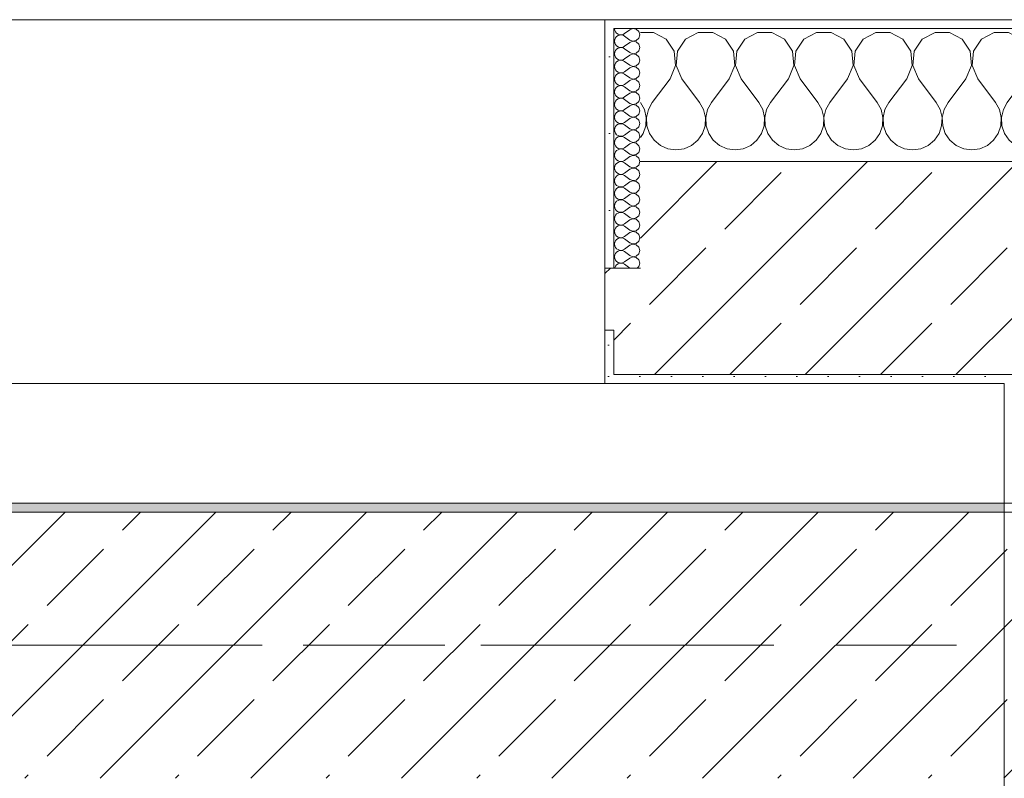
# Model space of a CAD drawing. Header units: metres. Extents: x -3.6 to 84.5, y -11 to 16.8.
# Tile 39 of 229: x 6.46 to 7.57, y 13 to 13.855. Entities that reach past the tile are written whole.
import ezdxf

# ---------------------------------------------------------------- set-up
doc = ezdxf.new("R2010")
doc.units = ezdxf.units.M
doc.header["$MEASUREMENT"] = 0
doc.linetypes.add('Achse', pattern=[0.2, 0.1, -0.05, 0, -0.05])
doc.linetypes.add('Strichlinie doppelt', pattern=[0.546806, 0.264583, -0.105833, 0.070556, -0.105833])
for name, color, linetype in [('451 - Universal.Achsen Raster', 7, 'Continuous'), ('604 - Struktur.Wand Aussen', 7, 'Continuous'), ('607 - Struktur.Stütze', 7, 'Continuous'), ('608 - Struktur.Träger', 7, 'Continuous')]:
    doc.layers.add(name, color=color, linetype=linetype)
pattern_1 = [(45, (0, 0), (-0.01767767, 0.01767767), [0, -0.025])]
pattern_2 = [(0, (0, 0), (0, 0.08660254), [0, -0.05]), (0, (0.025, 0.0433), (0, 0.08660254), [0, -0.05])]
pattern_3 = [(45, (0, 0), (-0.0848528, 0.0848528), []), (45, (-0.04243, 0.04243), (-0.0848528, 0.0848528), [0.09, -0.03])]

# ---------------------------------------------------------------- blocks, each defined once
blk = doc.blocks.new('*X9')
at = {"layer": '604 - Struktur.Wand Aussen', "color": 7, "linetype": 'Continuous', "lineweight": 5}
for p, q in [((7.1748, 13.8407), (7.16, 13.8407)), ((7.1891, 13.833), (7.1748, 13.8407)), ((7.2252, 13.8407), (7.2109, 13.833)), ((7.2415, 13.8407), (7.2252, 13.8407)), ((7.2558, 13.833), (7.2415, 13.8407)), ((7.2919, 13.8407), (7.2776, 13.833)), ((7.3081, 13.8407), (7.2919, 13.8407)), ((7.3224, 13.833), (7.3081, 13.8407)), ((7.3585, 13.8407), (7.3442, 13.833)), ((7.3748, 13.8407), (7.3585, 13.8407)), ((7.3891, 13.833), (7.3748, 13.8407)), ((7.4252, 13.8407), (7.4109, 13.833)), ((7.4415, 13.8407), (7.4252, 13.8407)), ((7.4558, 13.833), (7.4415, 13.8407)), ((7.4919, 13.8407), (7.4776, 13.833)), ((7.5081, 13.8407), (7.4919, 13.8407)), ((7.5224, 13.833), (7.5081, 13.8407)), ((7.5585, 13.8407), (7.5442, 13.833)), ((7.5748, 13.8407), (7.5585, 13.8407)), ((7.5891, 13.833), (7.5748, 13.8407)), ((7.6252, 13.8407), (7.6109, 13.833)), ((7.6415, 13.8407), (7.6252, 13.8407)), ((7.6558, 13.833), (7.6415, 13.8407)), ((7.6919, 13.8407), (7.6776, 13.833)), ((7.7081, 13.8407), (7.6919, 13.8407)), ((7.7224, 13.833), (7.7081, 13.8407)), ((7.7585, 13.8407), (7.7442, 13.833)), ((7.7748, 13.8407), (7.7585, 13.8407)), ((7.7891, 13.833), (7.7748, 13.8407)), ((7.8252, 13.8407), (7.8109, 13.833)), ((7.8415, 13.8407), (7.8252, 13.8407)), ((7.8558, 13.833), (7.8415, 13.8407)), ((7.8919, 13.8407), (7.8776, 13.833)), ((7.9081, 13.8407), (7.8919, 13.8407)), ((7.9224, 13.833), (7.9081, 13.8407)), ((7.9585, 13.8407), (7.9442, 13.833)), ((7.9748, 13.8407), (7.9585, 13.8407)), ((7.9891, 13.833), (7.9748, 13.8407)), ((8.0252, 13.8407), (8.0109, 13.833)), ((8.0415, 13.8407), (8.0252, 13.8407)), ((8.0558, 13.833), (8.0415, 13.8407)), ((8.0919, 13.8407), (8.0776, 13.833)), ((8.1081, 13.8407), (8.0919, 13.8407)), ((8.1224, 13.833), (8.1081, 13.8407)), ((8.1585, 13.8407), (8.1442, 13.833)), ((8.1748, 13.8407), (8.1585, 13.8407)), ((8.1891, 13.833), (8.1748, 13.8407)), ((8.2252, 13.8407), (8.2109, 13.833)), ((8.2415, 13.8407), (8.2252, 13.8407)), ((8.2558, 13.833), (8.2415, 13.8407)), ((7.1981, 13.8195), (7.1891, 13.833)), ((7.2109, 13.833), (7.2019, 13.8195)), ((7.2648, 13.8195), (7.2558, 13.833)), ((7.2776, 13.833), (7.2686, 13.8195)), ((7.3314, 13.8195), (7.3224, 13.833)), ((7.3442, 13.833), (7.3352, 13.8195)), ((7.3981, 13.8195), (7.3891, 13.833)), ((7.4109, 13.833), (7.4019, 13.8195)), ((7.4648, 13.8195), (7.4558, 13.833)), ((7.4776, 13.833), (7.4686, 13.8195)), ((7.5314, 13.8195), (7.5224, 13.833)), ((7.5442, 13.833), (7.5352, 13.8195)), ((7.5981, 13.8195), (7.5891, 13.833)), ((7.6109, 13.833), (7.6019, 13.8195)), ((7.6648, 13.8195), (7.6558, 13.833)), ((7.6776, 13.833), (7.6686, 13.8195)), ((7.7314, 13.8195), (7.7224, 13.833)), ((7.7442, 13.833), (7.7352, 13.8195)), ((7.7981, 13.8195), (7.7891, 13.833)), ((7.8109, 13.833), (7.8019, 13.8195)), ((7.8648, 13.8195), (7.8558, 13.833)), ((7.8776, 13.833), (7.8686, 13.8195)), ((7.9314, 13.8195), (7.9224, 13.833)), ((7.9442, 13.833), (7.9352, 13.8195)), ((7.9981, 13.8195), (7.9891, 13.833)), ((8.0109, 13.833), (8.0019, 13.8195)), ((8.0648, 13.8195), (8.0558, 13.833)), ((8.0776, 13.833), (8.0686, 13.8195)), ((8.1314, 13.8195), (8.1224, 13.833)), ((8.1442, 13.833), (8.1352, 13.8195)), ((8.1981, 13.8195), (8.1891, 13.833)), ((8.2109, 13.833), (8.2019, 13.8195)), ((8.2648, 13.8195), (8.2558, 13.833)), ((8.2776, 13.833), (8.2686, 13.8195)), ((8.28, 13.8343), (8.2776, 13.833)), ((7.1996, 13.8033), (7.1981, 13.8195)), ((7.2019, 13.8195), (7.2004, 13.8033)), ((7.2663, 13.8033), (7.2648, 13.8195)), ((7.2686, 13.8195), (7.267, 13.8033)), ((7.333, 13.8033), (7.3314, 13.8195)), ((7.3352, 13.8195), (7.3337, 13.8033)), ((7.3996, 13.8033), (7.3981, 13.8195)), ((7.4019, 13.8195), (7.4004, 13.8033)), ((7.4663, 13.8033), (7.4648, 13.8195)), ((7.4686, 13.8195), (7.467, 13.8033)), ((7.533, 13.8033), (7.5314, 13.8195)), ((7.5352, 13.8195), (7.5337, 13.8033)), ((7.5996, 13.8033), (7.5981, 13.8195)), ((7.6019, 13.8195), (7.6004, 13.8033)), ((7.6663, 13.8033), (7.6648, 13.8195)), ((7.6686, 13.8195), (7.667, 13.8033)), ((7.733, 13.8033), (7.7314, 13.8195)), ((7.7352, 13.8195), (7.7337, 13.8033)), ((7.7996, 13.8033), (7.7981, 13.8195)), ((7.8019, 13.8195), (7.8004, 13.8033)), ((7.8663, 13.8033), (7.8648, 13.8195)), ((7.8686, 13.8195), (7.867, 13.8033)), ((7.933, 13.8033), (7.9314, 13.8195)), ((7.9352, 13.8195), (7.9337, 13.8033)), ((7.9996, 13.8033), (7.9981, 13.8195)), ((8.0019, 13.8195), (8.0004, 13.8033)), ((8.0663, 13.8033), (8.0648, 13.8195)), ((8.0686, 13.8195), (8.067, 13.8033)), ((8.133, 13.8033), (8.1314, 13.8195)), ((8.1352, 13.8195), (8.1337, 13.8033)), ((8.1996, 13.8033), (8.1981, 13.8195)), ((8.2019, 13.8195), (8.2004, 13.8033)), ((8.2663, 13.8033), (8.2648, 13.8195)), ((8.2686, 13.8195), (8.267, 13.8033)), ((7.1933, 13.7883), (7.1996, 13.8033)), ((7.2004, 13.8033), (7.2067, 13.7883)), ((7.26, 13.7883), (7.2663, 13.8033)), ((7.267, 13.8033), (7.2733, 13.7883)), ((7.3267, 13.7883), (7.333, 13.8033)), ((7.3337, 13.8033), (7.34, 13.7883)), ((7.3933, 13.7883), (7.3996, 13.8033)), ((7.4004, 13.8033), (7.4067, 13.7883)), ((7.46, 13.7883), (7.4663, 13.8033)), ((7.467, 13.8033), (7.4733, 13.7883)), ((7.5267, 13.7883), (7.533, 13.8033)), ((7.5337, 13.8033), (7.54, 13.7883)), ((7.5933, 13.7883), (7.5996, 13.8033)), ((7.6004, 13.8033), (7.6067, 13.7883)), ((7.66, 13.7883), (7.6663, 13.8033)), ((7.667, 13.8033), (7.6733, 13.7883)), ((7.7267, 13.7883), (7.733, 13.8033)), ((7.7337, 13.8033), (7.74, 13.7883)), ((7.7933, 13.7883), (7.7996, 13.8033)), ((7.8004, 13.8033), (7.8067, 13.7883)), ((7.86, 13.7883), (7.8663, 13.8033)), ((7.867, 13.8033), (7.8733, 13.7883)), ((7.9267, 13.7883), (7.933, 13.8033)), ((7.9337, 13.8033), (7.94, 13.7883)), ((7.9933, 13.7883), (7.9996, 13.8033)), ((8.0004, 13.8033), (8.0067, 13.7883)), ((8.06, 13.7883), (8.0663, 13.8033)), ((8.067, 13.8033), (8.0733, 13.7883)), ((8.1267, 13.7883), (8.133, 13.8033)), ((8.1337, 13.8033), (8.14, 13.7883)), ((8.1933, 13.7883), (8.1996, 13.8033)), ((8.2004, 13.8033), (8.2067, 13.7883)), ((8.26, 13.7883), (8.2663, 13.8033)), ((8.267, 13.8033), (8.2733, 13.7883)), ((7.1933, 13.7883), (7.1733, 13.7617)), ((7.2067, 13.7883), (7.2267, 13.7617)), ((7.26, 13.7883), (7.24, 13.7617)), ((7.2733, 13.7883), (7.2933, 13.7617)), ((7.3267, 13.7883), (7.3067, 13.7617)), ((7.34, 13.7883), (7.36, 13.7617)), ((7.3933, 13.7883), (7.3733, 13.7617)), ((7.4067, 13.7883), (7.4267, 13.7617)), ((7.46, 13.7883), (7.44, 13.7617)), ((7.4733, 13.7883), (7.4933, 13.7617)), ((7.5267, 13.7883), (7.5067, 13.7617)), ((7.54, 13.7883), (7.56, 13.7617)), ((7.5933, 13.7883), (7.5733, 13.7617)), ((7.6067, 13.7883), (7.6267, 13.7617)), ((7.66, 13.7883), (7.64, 13.7617)), ((7.6733, 13.7883), (7.6933, 13.7617)), ((7.7267, 13.7883), (7.7067, 13.7617)), ((7.74, 13.7883), (7.76, 13.7617)), ((7.7933, 13.7883), (7.7733, 13.7617)), ((7.8067, 13.7883), (7.8267, 13.7617)), ((7.86, 13.7883), (7.84, 13.7617)), ((7.8733, 13.7883), (7.8933, 13.7617)), ((7.9267, 13.7883), (7.9067, 13.7617)), ((7.94, 13.7883), (7.96, 13.7617)), ((7.9933, 13.7883), (7.9733, 13.7617)), ((8.0067, 13.7883), (8.0267, 13.7617)), ((8.06, 13.7883), (8.04, 13.7617)), ((8.0733, 13.7883), (8.0933, 13.7617)), ((8.1267, 13.7883), (8.1067, 13.7617)), ((8.14, 13.7883), (8.16, 13.7617)), ((8.1933, 13.7883), (8.1733, 13.7617)), ((8.2067, 13.7883), (8.2267, 13.7617)), ((8.26, 13.7883), (8.24, 13.7617)), ((8.2733, 13.7883), (8.28, 13.7794)), ((7.1645, 13.7536), (7.16, 13.7617)), ((7.1733, 13.7617), (7.1689, 13.7536)), ((7.2311, 13.7536), (7.2267, 13.7617)), ((7.24, 13.7617), (7.2355, 13.7536)), ((7.2978, 13.7536), (7.2933, 13.7617)), ((7.3067, 13.7617), (7.3022, 13.7536)), ((7.3645, 13.7536), (7.36, 13.7617)), ((7.3733, 13.7617), (7.3689, 13.7536)), ((7.4311, 13.7536), (7.4267, 13.7617)), ((7.44, 13.7617), (7.4355, 13.7536)), ((7.4978, 13.7536), (7.4933, 13.7617)), ((7.5067, 13.7617), (7.5022, 13.7536)), ((7.5645, 13.7536), (7.56, 13.7617)), ((7.5733, 13.7617), (7.5689, 13.7536)), ((7.6311, 13.7536), (7.6267, 13.7617)), ((7.64, 13.7617), (7.6355, 13.7536)), ((7.6978, 13.7536), (7.6933, 13.7617)), ((7.7067, 13.7617), (7.7022, 13.7536)), ((7.7645, 13.7536), (7.76, 13.7617)), ((7.7733, 13.7617), (7.7689, 13.7536)), ((7.8311, 13.7536), (7.8267, 13.7617)), ((7.84, 13.7617), (7.8355, 13.7536)), ((7.8978, 13.7536), (7.8933, 13.7617)), ((7.9067, 13.7617), (7.9022, 13.7536)), ((7.9645, 13.7536), (7.96, 13.7617)), ((7.9733, 13.7617), (7.9689, 13.7536)), ((8.0311, 13.7536), (8.0267, 13.7617)), ((8.04, 13.7617), (8.0355, 13.7536)), ((8.0978, 13.7536), (8.0933, 13.7617)), ((8.1067, 13.7617), (8.1022, 13.7536)), ((8.1645, 13.7536), (8.16, 13.7617)), ((8.1733, 13.7617), (8.1689, 13.7536)), ((8.2311, 13.7536), (8.2267, 13.7617)), ((8.24, 13.7617), (8.2355, 13.7536)), ((7.1665, 13.7447), (7.1645, 13.7536)), ((7.1689, 13.7536), (7.1668, 13.7447)), ((7.2332, 13.7447), (7.2311, 13.7536)), ((7.2355, 13.7536), (7.2335, 13.7447)), ((7.2999, 13.7447), (7.2978, 13.7536)), ((7.3022, 13.7536), (7.3001, 13.7447)), ((7.3665, 13.7447), (7.3645, 13.7536)), ((7.3689, 13.7536), (7.3668, 13.7447)), ((7.4332, 13.7447), (7.4311, 13.7536)), ((7.4355, 13.7536), (7.4335, 13.7447)), ((7.4999, 13.7447), (7.4978, 13.7536)), ((7.5022, 13.7536), (7.5001, 13.7447)), ((7.5665, 13.7447), (7.5645, 13.7536)), ((7.5689, 13.7536), (7.5668, 13.7447)), ((7.6332, 13.7447), (7.6311, 13.7536)), ((7.6355, 13.7536), (7.6335, 13.7447)), ((7.6999, 13.7447), (7.6978, 13.7536)), ((7.7022, 13.7536), (7.7001, 13.7447)), ((7.7665, 13.7447), (7.7645, 13.7536)), ((7.7689, 13.7536), (7.7668, 13.7447)), ((7.8332, 13.7447), (7.8311, 13.7536)), ((7.8355, 13.7536), (7.8335, 13.7447)), ((7.8999, 13.7447), (7.8978, 13.7536)), ((7.9022, 13.7536), (7.9001, 13.7447)), ((7.9665, 13.7447), (7.9645, 13.7536)), ((7.9689, 13.7536), (7.9668, 13.7447)), ((8.0332, 13.7447), (8.0311, 13.7536)), ((8.0355, 13.7536), (8.0335, 13.7447)), ((8.0999, 13.7447), (8.0978, 13.7536)), ((8.1022, 13.7536), (8.1001, 13.7447)), ((8.1665, 13.7447), (8.1645, 13.7536)), ((8.1689, 13.7536), (8.1668, 13.7447)), ((8.2332, 13.7447), (8.2311, 13.7536)), ((8.2355, 13.7536), (8.2335, 13.7447)), ((7.1661, 13.7355), (7.1665, 13.7447)), ((7.1668, 13.7447), (7.1672, 13.7355)), ((7.2328, 13.7355), (7.2332, 13.7447)), ((7.2335, 13.7447), (7.2339, 13.7355)), ((7.2994, 13.7355), (7.2999, 13.7447)), ((7.3001, 13.7447), (7.3006, 13.7355)), ((7.3661, 13.7355), (7.3665, 13.7447)), ((7.3668, 13.7447), (7.3672, 13.7355)), ((7.4328, 13.7355), (7.4332, 13.7447)), ((7.4335, 13.7447), (7.4339, 13.7355)), ((7.4994, 13.7355), (7.4999, 13.7447)), ((7.5001, 13.7447), (7.5006, 13.7355)), ((7.5661, 13.7355), (7.5665, 13.7447)), ((7.5668, 13.7447), (7.5672, 13.7355)), ((7.6328, 13.7355), (7.6332, 13.7447)), ((7.6335, 13.7447), (7.6339, 13.7355)), ((7.6994, 13.7355), (7.6999, 13.7447)), ((7.7001, 13.7447), (7.7006, 13.7355)), ((7.7661, 13.7355), (7.7665, 13.7447)), ((7.7668, 13.7447), (7.7672, 13.7355)), ((7.8328, 13.7355), (7.8332, 13.7447)), ((7.8335, 13.7447), (7.8339, 13.7355)), ((7.8994, 13.7355), (7.8999, 13.7447)), ((7.9001, 13.7447), (7.9006, 13.7355)), ((7.9661, 13.7355), (7.9665, 13.7447)), ((7.9668, 13.7447), (7.9672, 13.7355)), ((8.0328, 13.7355), (8.0332, 13.7447)), ((8.0335, 13.7447), (8.0339, 13.7355)), ((8.0994, 13.7355), (8.0999, 13.7447)), ((8.1001, 13.7447), (8.1006, 13.7355)), ((8.1661, 13.7355), (8.1665, 13.7447)), ((8.1668, 13.7447), (8.1672, 13.7355)), ((8.2328, 13.7355), (8.2332, 13.7447)), ((8.2335, 13.7447), (8.2339, 13.7355)), ((7.16, 13.7222), (7.1631, 13.7268)), ((7.1631, 13.7268), (7.1661, 13.7355)), ((7.1672, 13.7355), (7.1702, 13.7268)), ((7.1702, 13.7268), (7.1754, 13.7192)), ((7.2246, 13.7192), (7.2298, 13.7268)), ((7.2298, 13.7268), (7.2328, 13.7355)), ((7.2339, 13.7355), (7.2369, 13.7268)), ((7.2369, 13.7268), (7.2421, 13.7192)), ((7.2913, 13.7192), (7.2965, 13.7268)), ((7.2965, 13.7268), (7.2994, 13.7355)), ((7.3006, 13.7355), (7.3035, 13.7268)), ((7.3035, 13.7268), (7.3087, 13.7192)), ((7.3579, 13.7192), (7.3631, 13.7268)), ((7.3631, 13.7268), (7.3661, 13.7355)), ((7.3672, 13.7355), (7.3702, 13.7268)), ((7.3702, 13.7268), (7.3754, 13.7192)), ((7.4246, 13.7192), (7.4298, 13.7268)), ((7.4298, 13.7268), (7.4328, 13.7355)), ((7.4339, 13.7355), (7.4369, 13.7268)), ((7.4369, 13.7268), (7.4421, 13.7192)), ((7.4913, 13.7192), (7.4965, 13.7268)), ((7.4965, 13.7268), (7.4994, 13.7355)), ((7.5006, 13.7355), (7.5035, 13.7268)), ((7.5035, 13.7268), (7.5087, 13.7192)), ((7.5579, 13.7192), (7.5631, 13.7268)), ((7.5631, 13.7268), (7.5661, 13.7355)), ((7.5672, 13.7355), (7.5702, 13.7268)), ((7.5702, 13.7268), (7.5754, 13.7192)), ((7.6246, 13.7192), (7.6298, 13.7268)), ((7.6298, 13.7268), (7.6328, 13.7355)), ((7.6339, 13.7355), (7.6369, 13.7268)), ((7.6369, 13.7268), (7.6421, 13.7192)), ((7.6913, 13.7192), (7.6965, 13.7268)), ((7.6965, 13.7268), (7.6994, 13.7355)), ((7.7006, 13.7355), (7.7035, 13.7268)), ((7.7035, 13.7268), (7.7087, 13.7192)), ((7.7579, 13.7192), (7.7631, 13.7268)), ((7.7631, 13.7268), (7.7661, 13.7355)), ((7.7672, 13.7355), (7.7702, 13.7268)), ((7.7702, 13.7268), (7.7754, 13.7192)), ((7.8246, 13.7192), (7.8298, 13.7268)), ((7.8298, 13.7268), (7.8328, 13.7355)), ((7.8339, 13.7355), (7.8369, 13.7268)), ((7.8369, 13.7268), (7.8421, 13.7192)), ((7.8913, 13.7192), (7.8965, 13.7268)), ((7.8965, 13.7268), (7.8994, 13.7355)), ((7.9006, 13.7355), (7.9035, 13.7268)), ((7.9035, 13.7268), (7.9087, 13.7192)), ((7.9579, 13.7192), (7.9631, 13.7268)), ((7.9631, 13.7268), (7.9661, 13.7355)), ((7.9672, 13.7355), (7.9702, 13.7268)), ((7.9702, 13.7268), (7.9754, 13.7192)), ((8.0246, 13.7192), (8.0298, 13.7268)), ((8.0298, 13.7268), (8.0328, 13.7355)), ((8.0339, 13.7355), (8.0369, 13.7268)), ((8.0369, 13.7268), (8.0421, 13.7192)), ((8.0913, 13.7192), (8.0965, 13.7268)), ((8.0965, 13.7268), (8.0994, 13.7355)), ((8.1006, 13.7355), (8.1035, 13.7268)), ((8.1035, 13.7268), (8.1087, 13.7192)), ((8.1579, 13.7192), (8.1631, 13.7268)), ((8.1631, 13.7268), (8.1661, 13.7355)), ((8.1672, 13.7355), (8.1702, 13.7268)), ((8.1702, 13.7268), (8.1754, 13.7192)), ((8.2246, 13.7192), (8.2298, 13.7268)), ((8.2298, 13.7268), (8.2328, 13.7355)), ((8.2339, 13.7355), (8.2369, 13.7268)), ((8.2369, 13.7268), (8.2421, 13.7192)), ((7.1754, 13.7192), (7.1825, 13.7133)), ((7.2175, 13.7133), (7.2246, 13.7192)), ((7.2421, 13.7192), (7.2491, 13.7133)), ((7.2842, 13.7133), (7.2913, 13.7192)), ((7.3087, 13.7192), (7.3158, 13.7133)), ((7.3509, 13.7133), (7.3579, 13.7192)), ((7.3754, 13.7192), (7.3825, 13.7133)), ((7.4175, 13.7133), (7.4246, 13.7192)), ((7.4421, 13.7192), (7.4491, 13.7133)), ((7.4842, 13.7133), (7.4913, 13.7192)), ((7.5087, 13.7192), (7.5158, 13.7133)), ((7.5509, 13.7133), (7.5579, 13.7192)), ((7.5754, 13.7192), (7.5825, 13.7133)), ((7.6175, 13.7133), (7.6246, 13.7192)), ((7.6421, 13.7192), (7.6491, 13.7133)), ((7.6842, 13.7133), (7.6913, 13.7192)), ((7.7087, 13.7192), (7.7158, 13.7133)), ((7.7509, 13.7133), (7.7579, 13.7192)), ((7.7754, 13.7192), (7.7825, 13.7133)), ((7.8175, 13.7133), (7.8246, 13.7192)), ((7.8421, 13.7192), (7.8491, 13.7133)), ((7.8842, 13.7133), (7.8913, 13.7192)), ((7.9087, 13.7192), (7.9158, 13.7133)), ((7.9509, 13.7133), (7.9579, 13.7192)), ((7.9754, 13.7192), (7.9825, 13.7133)), ((8.0175, 13.7133), (8.0246, 13.7192)), ((8.0421, 13.7192), (8.0491, 13.7133)), ((8.0842, 13.7133), (8.0913, 13.7192)), ((8.1087, 13.7192), (8.1158, 13.7133)), ((8.1509, 13.7133), (8.1579, 13.7192)), ((8.1754, 13.7192), (8.1825, 13.7133)), ((8.2175, 13.7133), (8.2246, 13.7192)), ((8.2421, 13.7192), (8.2491, 13.7133)), ((7.1825, 13.7133), (7.1909, 13.7096)), ((7.1909, 13.7096), (7.2, 13.7083)), ((7.2, 13.7083), (7.2091, 13.7096)), ((7.2091, 13.7096), (7.2175, 13.7133)), ((7.2491, 13.7133), (7.2576, 13.7096)), ((7.2576, 13.7096), (7.2667, 13.7083)), ((7.2667, 13.7083), (7.2758, 13.7096)), ((7.2758, 13.7096), (7.2842, 13.7133)), ((7.3158, 13.7133), (7.3242, 13.7096)), ((7.3242, 13.7096), (7.3333, 13.7083)), ((7.3333, 13.7083), (7.3424, 13.7096)), ((7.3424, 13.7096), (7.3509, 13.7133)), ((7.3825, 13.7133), (7.3909, 13.7096)), ((7.3909, 13.7096), (7.4, 13.7083)), ((7.4, 13.7083), (7.4091, 13.7096)), ((7.4091, 13.7096), (7.4175, 13.7133)), ((7.4491, 13.7133), (7.4576, 13.7096)), ((7.4576, 13.7096), (7.4667, 13.7083)), ((7.4667, 13.7083), (7.4758, 13.7096)), ((7.4758, 13.7096), (7.4842, 13.7133)), ((7.5158, 13.7133), (7.5242, 13.7096)), ((7.5242, 13.7096), (7.5333, 13.7083)), ((7.5333, 13.7083), (7.5424, 13.7096)), ((7.5424, 13.7096), (7.5509, 13.7133)), ((7.5825, 13.7133), (7.5909, 13.7096)), ((7.5909, 13.7096), (7.6, 13.7083)), ((7.6, 13.7083), (7.6091, 13.7096)), ((7.6091, 13.7096), (7.6175, 13.7133)), ((7.6491, 13.7133), (7.6576, 13.7096)), ((7.6576, 13.7096), (7.6667, 13.7083)), ((7.6667, 13.7083), (7.6758, 13.7096)), ((7.6758, 13.7096), (7.6842, 13.7133)), ((7.7158, 13.7133), (7.7242, 13.7096)), ((7.7242, 13.7096), (7.7333, 13.7083)), ((7.7333, 13.7083), (7.7424, 13.7096)), ((7.7424, 13.7096), (7.7509, 13.7133)), ((7.7825, 13.7133), (7.7909, 13.7096)), ((7.7909, 13.7096), (7.8, 13.7083)), ((7.8, 13.7083), (7.8091, 13.7096)), ((7.8091, 13.7096), (7.8175, 13.7133)), ((7.8491, 13.7133), (7.8576, 13.7096)), ((7.8576, 13.7096), (7.8667, 13.7083)), ((7.8667, 13.7083), (7.8758, 13.7096)), ((7.8758, 13.7096), (7.8842, 13.7133)), ((7.9158, 13.7133), (7.9242, 13.7096)), ((7.9242, 13.7096), (7.9333, 13.7083)), ((7.9333, 13.7083), (7.9424, 13.7096)), ((7.9424, 13.7096), (7.9509, 13.7133)), ((7.9825, 13.7133), (7.9909, 13.7096)), ((7.9909, 13.7096), (8, 13.7083)), ((8, 13.7083), (8.0091, 13.7096)), ((8.0091, 13.7096), (8.0175, 13.7133)), ((8.0491, 13.7133), (8.0576, 13.7096)), ((8.0576, 13.7096), (8.0667, 13.7083)), ((8.0667, 13.7083), (8.0758, 13.7096)), ((8.0758, 13.7096), (8.0842, 13.7133)), ((8.1158, 13.7133), (8.1242, 13.7096)), ((8.1242, 13.7096), (8.1333, 13.7083)), ((8.1333, 13.7083), (8.1424, 13.7096)), ((8.1424, 13.7096), (8.1509, 13.7133)), ((8.1825, 13.7133), (8.1909, 13.7096)), ((8.1909, 13.7096), (8.2, 13.7083)), ((8.2, 13.7083), (8.2091, 13.7096)), ((8.2091, 13.7096), (8.2175, 13.7133)), ((8.2491, 13.7133), (8.2576, 13.7096)), ((8.2576, 13.7096), (8.2667, 13.7083)), ((8.2667, 13.7083), (8.2758, 13.7096)), ((8.2758, 13.7096), (8.28, 13.7115))]:
    blk.add_line(p, q, dxfattribs=at)
blk = doc.blocks.new('*X28')
at = {"layer": '604 - Struktur.Wand Aussen', "color": 7, "linetype": 'Continuous', "lineweight": 5}
for p, q in [((7.1307, 13.845), (7.131, 13.843)), ((7.131, 13.843), (7.1318, 13.8412)), ((7.1318, 13.8412), (7.133, 13.8397)), ((7.133, 13.836), (7.1318, 13.8345)), ((7.133, 13.8397), (7.1347, 13.8386)), ((7.1347, 13.8371), (7.133, 13.836)), ((7.1347, 13.8386), (7.1365, 13.838)), ((7.1365, 13.8377), (7.1347, 13.8371)), ((7.1365, 13.838), (7.1385, 13.8379)), ((7.1385, 13.8378), (7.1365, 13.8377)), ((7.1385, 13.8379), (7.1404, 13.8383)), ((7.1404, 13.8374), (7.1385, 13.8378)), ((7.1404, 13.8383), (7.1421, 13.8393)), ((7.1421, 13.8364), (7.1404, 13.8374)), ((7.1479, 13.8436), (7.1421, 13.8393)), ((7.1479, 13.8321), (7.1421, 13.8364)), ((7.1515, 13.845), (7.1479, 13.8436)), ((7.1553, 13.8442), (7.1515, 13.845)), ((7.1582, 13.8416), (7.1553, 13.8442)), ((7.1593, 13.8379), (7.1582, 13.8416)), ((7.1582, 13.8341), (7.1593, 13.8379)), ((7.131, 13.8327), (7.1307, 13.8307)), ((7.1307, 13.8307), (7.131, 13.8288)), ((7.1318, 13.8345), (7.131, 13.8327)), ((7.131, 13.8288), (7.1318, 13.827)), ((7.1318, 13.827), (7.133, 13.8254)), ((7.133, 13.8254), (7.1347, 13.8243)), ((7.1404, 13.824), (7.1421, 13.825)), ((7.1479, 13.8293), (7.1421, 13.825)), ((7.1479, 13.8321), (7.1515, 13.8307)), ((7.1515, 13.8307), (7.1479, 13.8293)), ((7.1515, 13.8307), (7.1553, 13.8315)), ((7.1553, 13.83), (7.1515, 13.8307)), ((7.1553, 13.8315), (7.1582, 13.8341)), ((7.1582, 13.8273), (7.1553, 13.83)), ((7.1593, 13.8236), (7.1582, 13.8273)), ((7.131, 13.8184), (7.1307, 13.8164)), ((7.1307, 13.8164), (7.131, 13.8145)), ((7.1318, 13.8202), (7.131, 13.8184)), ((7.131, 13.8145), (7.1318, 13.8127)), ((7.133, 13.8217), (7.1318, 13.8202)), ((7.1347, 13.8228), (7.133, 13.8217)), ((7.1347, 13.8243), (7.1365, 13.8237)), ((7.1365, 13.8234), (7.1347, 13.8228)), ((7.1365, 13.8237), (7.1385, 13.8236)), ((7.1385, 13.8235), (7.1365, 13.8234)), ((7.1385, 13.8236), (7.1404, 13.824)), ((7.1404, 13.8231), (7.1385, 13.8235)), ((7.1421, 13.8221), (7.1404, 13.8231)), ((7.1479, 13.8179), (7.1421, 13.8221)), ((7.1479, 13.815), (7.1421, 13.8107)), ((7.1479, 13.8179), (7.1515, 13.8165)), ((7.1515, 13.8164), (7.1479, 13.815)), ((7.1515, 13.8165), (7.1553, 13.8172)), ((7.1553, 13.8157), (7.1515, 13.8164)), ((7.1553, 13.8172), (7.1582, 13.8198)), ((7.1582, 13.813), (7.1553, 13.8157)), ((7.1582, 13.8198), (7.1593, 13.8236)), ((7.131, 13.8041), (7.1307, 13.8021)), ((7.1318, 13.8059), (7.131, 13.8041)), ((7.1318, 13.8127), (7.133, 13.8112)), ((7.133, 13.8074), (7.1318, 13.8059)), ((7.133, 13.8112), (7.1347, 13.81)), ((7.1347, 13.8085), (7.133, 13.8074)), ((7.1347, 13.81), (7.1365, 13.8094)), ((7.1365, 13.8092), (7.1347, 13.8085)), ((7.1365, 13.8094), (7.1385, 13.8093)), ((7.1385, 13.8093), (7.1365, 13.8092)), ((7.1385, 13.8093), (7.1404, 13.8098)), ((7.1404, 13.8088), (7.1385, 13.8093)), ((7.1404, 13.8098), (7.1421, 13.8107)), ((7.1421, 13.8079), (7.1404, 13.8088)), ((7.1479, 13.8036), (7.1421, 13.8079)), ((7.1479, 13.8036), (7.1515, 13.8022)), ((7.1515, 13.8022), (7.1553, 13.8029)), ((7.1553, 13.8029), (7.1582, 13.8055)), ((7.1593, 13.8093), (7.1582, 13.813)), ((7.1582, 13.8055), (7.1593, 13.8093)), ((7.1307, 13.8021), (7.131, 13.8002)), ((7.131, 13.8002), (7.1318, 13.7984)), ((7.1318, 13.7916), (7.131, 13.7898)), ((7.1318, 13.7984), (7.133, 13.7969)), ((7.133, 13.7931), (7.1318, 13.7916)), ((7.133, 13.7969), (7.1347, 13.7958)), ((7.1347, 13.7942), (7.133, 13.7931)), ((7.1347, 13.7958), (7.1365, 13.7951)), ((7.1365, 13.7949), (7.1347, 13.7942)), ((7.1365, 13.7951), (7.1385, 13.795)), ((7.1385, 13.795), (7.1365, 13.7949)), ((7.1385, 13.795), (7.1404, 13.7955)), ((7.1404, 13.7945), (7.1385, 13.795)), ((7.1404, 13.7955), (7.1421, 13.7964)), ((7.1421, 13.7936), (7.1404, 13.7945)), ((7.1479, 13.8007), (7.1421, 13.7964)), ((7.1479, 13.7893), (7.1421, 13.7936)), ((7.1515, 13.8021), (7.1479, 13.8007)), ((7.1553, 13.8014), (7.1515, 13.8021)), ((7.1582, 13.7988), (7.1553, 13.8014)), ((7.1553, 13.7886), (7.1582, 13.7912)), ((7.1593, 13.795), (7.1582, 13.7988)), ((7.1582, 13.7912), (7.1593, 13.795)), ((7.131, 13.7898), (7.1307, 13.7879)), ((7.1307, 13.7879), (7.131, 13.7859)), ((7.131, 13.7859), (7.1318, 13.7841)), ((7.1318, 13.7841), (7.133, 13.7826)), ((7.133, 13.7826), (7.1347, 13.7815)), ((7.1347, 13.7815), (7.1365, 13.7808)), ((7.1365, 13.7806), (7.1347, 13.78)), ((7.1365, 13.7808), (7.1385, 13.7807)), ((7.1385, 13.7807), (7.1365, 13.7806)), ((7.1385, 13.7807), (7.1404, 13.7812)), ((7.1404, 13.7802), (7.1385, 13.7807)), ((7.1404, 13.7812), (7.1421, 13.7821)), ((7.1421, 13.7793), (7.1404, 13.7802)), ((7.1479, 13.7864), (7.1421, 13.7821)), ((7.1479, 13.7893), (7.1515, 13.7879)), ((7.1515, 13.7878), (7.1479, 13.7864)), ((7.1515, 13.7879), (7.1553, 13.7886)), ((7.1553, 13.7871), (7.1515, 13.7878)), ((7.1582, 13.7845), (7.1553, 13.7871)), ((7.1593, 13.7807), (7.1582, 13.7845)), ((7.1582, 13.777), (7.1593, 13.7807)), ((7.131, 13.7755), (7.1307, 13.7736)), ((7.1307, 13.7736), (7.131, 13.7716)), ((7.1318, 13.7773), (7.131, 13.7755)), ((7.131, 13.7716), (7.1318, 13.7698)), ((7.133, 13.7788), (7.1318, 13.7773)), ((7.1318, 13.7698), (7.133, 13.7683)), ((7.1347, 13.78), (7.133, 13.7788)), ((7.1479, 13.775), (7.1421, 13.7793)), ((7.1479, 13.7721), (7.1421, 13.7679)), ((7.1479, 13.775), (7.1515, 13.7736)), ((7.1515, 13.7735), (7.1479, 13.7721)), ((7.1515, 13.7736), (7.1553, 13.7743)), ((7.1553, 13.7728), (7.1515, 13.7735)), ((7.1553, 13.7743), (7.1582, 13.777)), ((7.1582, 13.7702), (7.1553, 13.7728)), ((7.1593, 13.7664), (7.1582, 13.7702)), ((7.131, 13.7612), (7.1307, 13.7593)), ((7.1307, 13.7593), (7.131, 13.7573)), ((7.1318, 13.763), (7.131, 13.7612)), ((7.133, 13.7646), (7.1318, 13.763)), ((7.133, 13.7683), (7.1347, 13.7672)), ((7.1347, 13.7657), (7.133, 13.7646)), ((7.1347, 13.7672), (7.1365, 13.7666)), ((7.1365, 13.7663), (7.1347, 13.7657)), ((7.1365, 13.7666), (7.1385, 13.7665)), ((7.1385, 13.7664), (7.1365, 13.7663)), ((7.1385, 13.7665), (7.1404, 13.7669)), ((7.1404, 13.766), (7.1385, 13.7664)), ((7.1404, 13.7669), (7.1421, 13.7679)), ((7.1421, 13.765), (7.1404, 13.766)), ((7.1479, 13.7607), (7.1421, 13.765)), ((7.1479, 13.7579), (7.1421, 13.7536)), ((7.1479, 13.7607), (7.1515, 13.7593)), ((7.1515, 13.7593), (7.1479, 13.7579)), ((7.1515, 13.7593), (7.1553, 13.76)), ((7.1553, 13.7585), (7.1515, 13.7593)), ((7.1553, 13.76), (7.1582, 13.7627)), ((7.1582, 13.7559), (7.1553, 13.7585)), ((7.1582, 13.7627), (7.1593, 13.7664)), ((7.131, 13.747), (7.1307, 13.745)), ((7.131, 13.7573), (7.1318, 13.7555)), ((7.1318, 13.7488), (7.131, 13.747)), ((7.1318, 13.7555), (7.133, 13.754)), ((7.133, 13.7503), (7.1318, 13.7488)), ((7.133, 13.754), (7.1347, 13.7529)), ((7.1347, 13.7514), (7.133, 13.7503)), ((7.1347, 13.7529), (7.1365, 13.7523)), ((7.1365, 13.752), (7.1347, 13.7514)), ((7.1365, 13.7523), (7.1385, 13.7522)), ((7.1385, 13.7521), (7.1365, 13.752)), ((7.1385, 13.7522), (7.1404, 13.7526)), ((7.1404, 13.7517), (7.1385, 13.7521)), ((7.1404, 13.7526), (7.1421, 13.7536)), ((7.1421, 13.7507), (7.1404, 13.7517)), ((7.1479, 13.7464), (7.1421, 13.7507)), ((7.1553, 13.7458), (7.1582, 13.7484)), ((7.1593, 13.7521), (7.1582, 13.7559)), ((7.1582, 13.7484), (7.1593, 13.7521)), ((7.1307, 13.745), (7.131, 13.743)), ((7.131, 13.743), (7.1318, 13.7412)), ((7.1318, 13.7412), (7.133, 13.7397)), ((7.133, 13.736), (7.1318, 13.7345)), ((7.133, 13.7397), (7.1347, 13.7386)), ((7.1347, 13.7371), (7.133, 13.736)), ((7.1347, 13.7386), (7.1365, 13.738)), ((7.1365, 13.7377), (7.1347, 13.7371)), ((7.1365, 13.738), (7.1385, 13.7379)), ((7.1385, 13.7378), (7.1365, 13.7377)), ((7.1385, 13.7379), (7.1404, 13.7383)), ((7.1404, 13.7374), (7.1385, 13.7378)), ((7.1404, 13.7383), (7.1421, 13.7393)), ((7.1421, 13.7364), (7.1404, 13.7374)), ((7.1479, 13.7436), (7.1421, 13.7393)), ((7.1479, 13.7321), (7.1421, 13.7364)), ((7.1479, 13.7464), (7.1515, 13.745)), ((7.1515, 13.745), (7.1479, 13.7436)), ((7.1515, 13.745), (7.1553, 13.7458)), ((7.1553, 13.7442), (7.1515, 13.745)), ((7.1582, 13.7416), (7.1553, 13.7442)), ((7.1593, 13.7379), (7.1582, 13.7416)), ((7.1582, 13.7341), (7.1593, 13.7379)), ((7.131, 13.7327), (7.1307, 13.7307)), ((7.1307, 13.7307), (7.131, 13.7288)), ((7.1318, 13.7345), (7.131, 13.7327)), ((7.131, 13.7288), (7.1318, 13.727)), ((7.1318, 13.727), (7.133, 13.7254)), ((7.133, 13.7254), (7.1347, 13.7243)), ((7.1404, 13.724), (7.1421, 13.725)), ((7.1479, 13.7293), (7.1421, 13.725)), ((7.1479, 13.7321), (7.1515, 13.7307)), ((7.1515, 13.7307), (7.1479, 13.7293)), ((7.1515, 13.7307), (7.1553, 13.7315)), ((7.1553, 13.73), (7.1515, 13.7307)), ((7.1553, 13.7315), (7.1582, 13.7341)), ((7.1582, 13.7273), (7.1553, 13.73)), ((7.1593, 13.7236), (7.1582, 13.7273)), ((7.131, 13.7184), (7.1307, 13.7164)), ((7.1307, 13.7164), (7.131, 13.7145)), ((7.1318, 13.7202), (7.131, 13.7184)), ((7.131, 13.7145), (7.1318, 13.7127)), ((7.133, 13.7217), (7.1318, 13.7202)), ((7.1347, 13.7228), (7.133, 13.7217)), ((7.1347, 13.7243), (7.1365, 13.7237)), ((7.1365, 13.7234), (7.1347, 13.7228)), ((7.1365, 13.7237), (7.1385, 13.7236)), ((7.1385, 13.7235), (7.1365, 13.7234)), ((7.1385, 13.7236), (7.1404, 13.724)), ((7.1404, 13.7231), (7.1385, 13.7235)), ((7.1421, 13.7221), (7.1404, 13.7231)), ((7.1479, 13.7179), (7.1421, 13.7221)), ((7.1479, 13.715), (7.1421, 13.7107)), ((7.1479, 13.7179), (7.1515, 13.7165)), ((7.1515, 13.7164), (7.1479, 13.715)), ((7.1515, 13.7165), (7.1553, 13.7172)), ((7.1553, 13.7157), (7.1515, 13.7164)), ((7.1553, 13.7172), (7.1582, 13.7198)), ((7.1582, 13.713), (7.1553, 13.7157)), ((7.1582, 13.7198), (7.1593, 13.7236)), ((7.131, 13.7041), (7.1307, 13.7021)), ((7.1318, 13.7059), (7.131, 13.7041)), ((7.1318, 13.7127), (7.133, 13.7112)), ((7.133, 13.7074), (7.1318, 13.7059)), ((7.133, 13.7112), (7.1347, 13.71)), ((7.1347, 13.7085), (7.133, 13.7074)), ((7.1347, 13.71), (7.1365, 13.7094)), ((7.1365, 13.7092), (7.1347, 13.7085)), ((7.1365, 13.7094), (7.1385, 13.7093)), ((7.1385, 13.7093), (7.1365, 13.7092)), ((7.1385, 13.7093), (7.1404, 13.7098)), ((7.1404, 13.7088), (7.1385, 13.7093)), ((7.1404, 13.7098), (7.1421, 13.7107)), ((7.1421, 13.7079), (7.1404, 13.7088)), ((7.1479, 13.7036), (7.1421, 13.7079)), ((7.1479, 13.7036), (7.1515, 13.7022)), ((7.1515, 13.7022), (7.1553, 13.7029)), ((7.1553, 13.7029), (7.1582, 13.7055)), ((7.1593, 13.7093), (7.1582, 13.713)), ((7.1582, 13.7055), (7.1593, 13.7093)), ((7.1307, 13.7021), (7.131, 13.7002)), ((7.131, 13.7002), (7.1318, 13.6984)), ((7.1318, 13.6916), (7.131, 13.6898)), ((7.1318, 13.6984), (7.133, 13.6969)), ((7.133, 13.6931), (7.1318, 13.6916)), ((7.133, 13.6969), (7.1347, 13.6958)), ((7.1347, 13.6942), (7.133, 13.6931)), ((7.1347, 13.6958), (7.1365, 13.6951)), ((7.1365, 13.6949), (7.1347, 13.6942)), ((7.1365, 13.6951), (7.1385, 13.695)), ((7.1385, 13.695), (7.1365, 13.6949)), ((7.1385, 13.695), (7.1404, 13.6955)), ((7.1404, 13.6945), (7.1385, 13.695)), ((7.1404, 13.6955), (7.1421, 13.6964)), ((7.1421, 13.6936), (7.1404, 13.6945)), ((7.1479, 13.7007), (7.1421, 13.6964)), ((7.1479, 13.6893), (7.1421, 13.6936)), ((7.1515, 13.7021), (7.1479, 13.7007)), ((7.1553, 13.7014), (7.1515, 13.7021)), ((7.1582, 13.6988), (7.1553, 13.7014)), ((7.1553, 13.6886), (7.1582, 13.6912)), ((7.1593, 13.695), (7.1582, 13.6988)), ((7.1582, 13.6912), (7.1593, 13.695)), ((7.131, 13.6898), (7.1307, 13.6879)), ((7.1307, 13.6879), (7.131, 13.6859)), ((7.131, 13.6859), (7.1318, 13.6841)), ((7.1318, 13.6841), (7.133, 13.6826)), ((7.133, 13.6826), (7.1347, 13.6815)), ((7.1347, 13.6815), (7.1365, 13.6808)), ((7.1365, 13.6806), (7.1347, 13.68)), ((7.1365, 13.6808), (7.1385, 13.6807)), ((7.1385, 13.6807), (7.1365, 13.6806)), ((7.1385, 13.6807), (7.1404, 13.6812)), ((7.1404, 13.6802), (7.1385, 13.6807)), ((7.1404, 13.6812), (7.1421, 13.6821)), ((7.1421, 13.6793), (7.1404, 13.6802)), ((7.1479, 13.6864), (7.1421, 13.6821)), ((7.1479, 13.6893), (7.1515, 13.6879)), ((7.1515, 13.6878), (7.1479, 13.6864)), ((7.1515, 13.6879), (7.1553, 13.6886)), ((7.1553, 13.6871), (7.1515, 13.6878)), ((7.1582, 13.6845), (7.1553, 13.6871)), ((7.1593, 13.6807), (7.1582, 13.6845)), ((7.1582, 13.677), (7.1593, 13.6807)), ((7.131, 13.6755), (7.1307, 13.6736)), ((7.1307, 13.6736), (7.131, 13.6716)), ((7.1318, 13.6773), (7.131, 13.6755)), ((7.131, 13.6716), (7.1318, 13.6698)), ((7.133, 13.6788), (7.1318, 13.6773)), ((7.1318, 13.6698), (7.133, 13.6683)), ((7.1347, 13.68), (7.133, 13.6788)), ((7.1479, 13.675), (7.1421, 13.6793)), ((7.1479, 13.6721), (7.1421, 13.6679)), ((7.1479, 13.675), (7.1515, 13.6736)), ((7.1515, 13.6735), (7.1479, 13.6721)), ((7.1515, 13.6736), (7.1553, 13.6743)), ((7.1553, 13.6728), (7.1515, 13.6735)), ((7.1553, 13.6743), (7.1582, 13.677)), ((7.1582, 13.6702), (7.1553, 13.6728)), ((7.1593, 13.6664), (7.1582, 13.6702)), ((7.131, 13.6612), (7.1307, 13.6593)), ((7.1307, 13.6593), (7.131, 13.6573)), ((7.1318, 13.663), (7.131, 13.6612)), ((7.133, 13.6646), (7.1318, 13.663)), ((7.133, 13.6683), (7.1347, 13.6672)), ((7.1347, 13.6657), (7.133, 13.6646)), ((7.1347, 13.6672), (7.1365, 13.6666)), ((7.1365, 13.6663), (7.1347, 13.6657)), ((7.1365, 13.6666), (7.1385, 13.6665)), ((7.1385, 13.6664), (7.1365, 13.6663)), ((7.1385, 13.6665), (7.1404, 13.6669)), ((7.1404, 13.666), (7.1385, 13.6664)), ((7.1404, 13.6669), (7.1421, 13.6679)), ((7.1421, 13.665), (7.1404, 13.666)), ((7.1479, 13.6607), (7.1421, 13.665)), ((7.1479, 13.6607), (7.1515, 13.6593)), ((7.1515, 13.6593), (7.1479, 13.6579)), ((7.1515, 13.6593), (7.1553, 13.66)), ((7.1553, 13.6585), (7.1515, 13.6593)), ((7.1553, 13.66), (7.1582, 13.6627)), ((7.1582, 13.6559), (7.1553, 13.6585)), ((7.1582, 13.6627), (7.1593, 13.6664)), ((7.131, 13.647), (7.1307, 13.645)), ((7.131, 13.6573), (7.1318, 13.6555)), ((7.1318, 13.6488), (7.131, 13.647)), ((7.1318, 13.6555), (7.133, 13.654)), ((7.133, 13.6503), (7.1318, 13.6488)), ((7.133, 13.654), (7.1347, 13.6529)), ((7.1347, 13.6514), (7.133, 13.6503)), ((7.1347, 13.6529), (7.1365, 13.6523)), ((7.1365, 13.652), (7.1347, 13.6514)), ((7.1365, 13.6523), (7.1385, 13.6522)), ((7.1385, 13.6521), (7.1365, 13.652)), ((7.1385, 13.6522), (7.1404, 13.6526)), ((7.1404, 13.6517), (7.1385, 13.6521)), ((7.1404, 13.6526), (7.1421, 13.6536)), ((7.1421, 13.6507), (7.1404, 13.6517)), ((7.1479, 13.6579), (7.1421, 13.6536)), ((7.1479, 13.6464), (7.1421, 13.6507)), ((7.1553, 13.6458), (7.1582, 13.6484)), ((7.1593, 13.6521), (7.1582, 13.6559)), ((7.1582, 13.6484), (7.1593, 13.6521)), ((7.1307, 13.645), (7.131, 13.643)), ((7.131, 13.643), (7.1318, 13.6412)), ((7.1318, 13.6412), (7.133, 13.6397)), ((7.133, 13.636), (7.1318, 13.6345)), ((7.133, 13.6397), (7.1347, 13.6386)), ((7.1347, 13.6371), (7.133, 13.636)), ((7.1347, 13.6386), (7.1365, 13.638)), ((7.1365, 13.6377), (7.1347, 13.6371)), ((7.1365, 13.638), (7.1385, 13.6379)), ((7.1385, 13.6378), (7.1365, 13.6377)), ((7.1385, 13.6379), (7.1404, 13.6383)), ((7.1404, 13.6374), (7.1385, 13.6378)), ((7.1404, 13.6383), (7.1421, 13.6393)), ((7.1421, 13.6364), (7.1404, 13.6374)), ((7.1479, 13.6436), (7.1421, 13.6393)), ((7.1479, 13.6321), (7.1421, 13.6364)), ((7.1479, 13.6464), (7.1515, 13.645)), ((7.1515, 13.645), (7.1479, 13.6436)), ((7.1515, 13.645), (7.1553, 13.6458)), ((7.1553, 13.6442), (7.1515, 13.645)), ((7.1582, 13.6416), (7.1553, 13.6442)), ((7.1593, 13.6379), (7.1582, 13.6416)), ((7.1582, 13.6341), (7.1593, 13.6379)), ((7.131, 13.6327), (7.1307, 13.6307)), ((7.1307, 13.6307), (7.131, 13.6288)), ((7.1318, 13.6345), (7.131, 13.6327)), ((7.131, 13.6288), (7.1318, 13.627)), ((7.1318, 13.627), (7.133, 13.6254)), ((7.133, 13.6254), (7.1347, 13.6243)), ((7.1404, 13.624), (7.1421, 13.625)), ((7.1479, 13.6293), (7.1421, 13.625)), ((7.1479, 13.6321), (7.1515, 13.6307)), ((7.1515, 13.6307), (7.1479, 13.6293)), ((7.1515, 13.6307), (7.1553, 13.6315)), ((7.1553, 13.63), (7.1515, 13.6307)), ((7.1553, 13.6315), (7.1582, 13.6341)), ((7.1582, 13.6273), (7.1553, 13.63)), ((7.1593, 13.6236), (7.1582, 13.6273)), ((7.131, 13.6184), (7.1307, 13.6164)), ((7.1307, 13.6164), (7.131, 13.6145)), ((7.1318, 13.6202), (7.131, 13.6184)), ((7.131, 13.6145), (7.1318, 13.6127)), ((7.133, 13.6217), (7.1318, 13.6202)), ((7.1347, 13.6228), (7.133, 13.6217)), ((7.1347, 13.6243), (7.1365, 13.6237)), ((7.1365, 13.6234), (7.1347, 13.6228)), ((7.1365, 13.6237), (7.1385, 13.6236)), ((7.1385, 13.6235), (7.1365, 13.6234)), ((7.1385, 13.6236), (7.1404, 13.624)), ((7.1404, 13.6231), (7.1385, 13.6235)), ((7.1421, 13.6221), (7.1404, 13.6231)), ((7.1479, 13.6179), (7.1421, 13.6221)), ((7.1479, 13.615), (7.1421, 13.6107)), ((7.1479, 13.6179), (7.1515, 13.6165)), ((7.1515, 13.6164), (7.1479, 13.615)), ((7.1515, 13.6165), (7.1553, 13.6172)), ((7.1553, 13.6157), (7.1515, 13.6164)), ((7.1553, 13.6172), (7.1582, 13.6198)), ((7.1582, 13.613), (7.1553, 13.6157)), ((7.1582, 13.6198), (7.1593, 13.6236)), ((7.131, 13.6041), (7.1307, 13.6021)), ((7.1318, 13.6059), (7.131, 13.6041)), ((7.1318, 13.6127), (7.133, 13.6112)), ((7.133, 13.6074), (7.1318, 13.6059)), ((7.133, 13.6112), (7.1347, 13.61)), ((7.1347, 13.6085), (7.133, 13.6074)), ((7.1347, 13.61), (7.1365, 13.6094)), ((7.1365, 13.6092), (7.1347, 13.6085)), ((7.1365, 13.6094), (7.1385, 13.6093)), ((7.1385, 13.6093), (7.1365, 13.6092)), ((7.1385, 13.6093), (7.1404, 13.6098)), ((7.1404, 13.6088), (7.1385, 13.6093)), ((7.1404, 13.6098), (7.1421, 13.6107)), ((7.1421, 13.6079), (7.1404, 13.6088)), ((7.1479, 13.6036), (7.1421, 13.6079)), ((7.1479, 13.6036), (7.1515, 13.6022)), ((7.1515, 13.6022), (7.1553, 13.6029)), ((7.1553, 13.6029), (7.1582, 13.6055)), ((7.1593, 13.6093), (7.1582, 13.613)), ((7.1582, 13.6055), (7.1593, 13.6093)), ((7.1307, 13.6021), (7.131, 13.6002)), ((7.131, 13.6002), (7.1318, 13.5984)), ((7.1318, 13.5916), (7.131, 13.5898)), ((7.1318, 13.5984), (7.133, 13.5969)), ((7.133, 13.5931), (7.1318, 13.5916)), ((7.133, 13.5969), (7.1347, 13.5958)), ((7.1347, 13.5942), (7.133, 13.5931)), ((7.1347, 13.5958), (7.1365, 13.5951)), ((7.1365, 13.5949), (7.1347, 13.5942)), ((7.1365, 13.5951), (7.1385, 13.595)), ((7.1385, 13.595), (7.1365, 13.5949)), ((7.1385, 13.595), (7.1404, 13.5955)), ((7.1404, 13.5945), (7.1385, 13.595)), ((7.1404, 13.5955), (7.1421, 13.5964)), ((7.1421, 13.5936), (7.1404, 13.5945)), ((7.1479, 13.6007), (7.1421, 13.5964)), ((7.1479, 13.5893), (7.1421, 13.5936)), ((7.1515, 13.6021), (7.1479, 13.6007)), ((7.1553, 13.6014), (7.1515, 13.6021)), ((7.1582, 13.5988), (7.1553, 13.6014)), ((7.1593, 13.595), (7.1582, 13.5988)), ((7.1582, 13.5912), (7.1593, 13.595)), ((7.131, 13.5898), (7.1307, 13.5879)), ((7.1307, 13.5879), (7.131, 13.5859)), ((7.131, 13.5859), (7.1318, 13.5841)), ((7.1318, 13.5841), (7.133, 13.5826)), ((7.133, 13.5826), (7.1347, 13.5815)), ((7.1347, 13.5815), (7.1365, 13.5808)), ((7.1365, 13.5806), (7.1347, 13.58)), ((7.1365, 13.5808), (7.1385, 13.5807)), ((7.1385, 13.5807), (7.1365, 13.5806)), ((7.1385, 13.5807), (7.1404, 13.5812)), ((7.1404, 13.5802), (7.1385, 13.5807)), ((7.1404, 13.5812), (7.1421, 13.5821)), ((7.1479, 13.5864), (7.1421, 13.5821)), ((7.1479, 13.5893), (7.1515, 13.5879)), ((7.1515, 13.5878), (7.1479, 13.5864)), ((7.1515, 13.5879), (7.1553, 13.5886)), ((7.1553, 13.5871), (7.1515, 13.5878)), ((7.1553, 13.5886), (7.1582, 13.5912)), ((7.1582, 13.5845), (7.1553, 13.5871)), ((7.1593, 13.5807), (7.1582, 13.5845)), ((7.1582, 13.577), (7.1593, 13.5807)), ((7.131, 13.5755), (7.1309, 13.575)), ((7.1318, 13.5773), (7.131, 13.5755)), ((7.133, 13.5788), (7.1318, 13.5773)), ((7.1347, 13.58), (7.133, 13.5788)), ((7.1421, 13.5793), (7.1404, 13.5802)), ((7.1479, 13.575), (7.1421, 13.5793)), ((7.1561, 13.575), (7.1582, 13.577))]:
    blk.add_line(p, q, dxfattribs=at)

msp = doc.modelspace()

# ---------------------------------------------------------------- hatches: boundary and pattern name
at = {"layer": '604 - Struktur.Wand Aussen', "linetype": 'Continuous', "lineweight": 0, "true_color": 0x000000}
h = msp.add_hatch(dxfattribs=at)
h.set_pattern_fill('Verputz_0001', color=18, style=0, pattern_type=2)
h.set_pattern_definition(pattern_2)
h.paths.add_polyline_path([(7.13, 13.855), (7.12, 13.855), (7.12, 13.575), (7.13, 13.575)])
h = msp.add_hatch(dxfattribs=at)
h.set_pattern_fill('Verputz_0001', color=18, style=0, pattern_type=2)
h.set_pattern_definition(pattern_2)
h.paths.add_polyline_path([(7.13, 13.855), (7.13, 13.845), (8.31, 13.845), (8.31, 13.855)])
h = msp.add_hatch(dxfattribs=at)
h.set_pattern_fill('Beton__Stahlbeton_0001', color=18, style=0, pattern_type=2)
h.set_pattern_definition(pattern_3)
h.paths.add_polyline_path([(7.12, 13.505), (7.13, 13.505), (7.13, 13.455), (8.31, 13.455), (8.31, 13.505), (8.32, 13.505), (8.32, 13.575), (8.31, 13.575), (8.28, 13.575), (8.28, 13.695), (7.16, 13.695), (7.16, 13.575), (7.13, 13.575), (7.12, 13.575)])
h = msp.add_hatch(dxfattribs=at)
h.set_pattern_fill('Gips_0001', color=18, style=0, pattern_type=2)
h.set_pattern_definition(pattern_1)
h.paths.add_polyline_path([(7.13, 13.445), (7.13, 13.505), (7.12, 13.505), (7.12, 13.445)])
h = msp.add_hatch(dxfattribs=at)
h.set_pattern_fill('Gips_0001', color=18, style=0, pattern_type=2)
h.set_pattern_definition(pattern_1)
h.paths.add_polyline_path([(7.13, 13.445), (7.57, 13.445), (7.57, 13.455), (7.13, 13.455)])
at = {"layer": '607 - Struktur.Stütze', "linetype": 'Continuous', "lineweight": 0, "true_color": 0x000000}
h = msp.add_hatch(dxfattribs=at)
h.set_pattern_fill('Gips_0001', color=18, style=0, pattern_type=2)
h.set_pattern_definition(pattern_1)
h.paths.add_polyline_path([(7.57, 13.445), (7.57, 12.99), (7.66, 12.99), (7.66, 13), (7.58, 13), (7.58, 13.445)])
at = {"layer": '608 - Struktur.Träger', "linetype": 'Continuous', "lineweight": 0, "true_color": 0x000000}
h = msp.add_hatch(dxfattribs=at)
h.set_pattern_fill('Gips_0001', color=18, style=0, pattern_type=2)
h.set_pattern_definition(pattern_1)
h.paths.add_polyline_path([(4.29, 13.3), (7.57, 13.3), (7.57, 13.31), (4.29, 13.31)])
h = msp.add_hatch(dxfattribs=at)
h.set_pattern_fill('Beton__Stahlbeton_0001', color=18, style=0, pattern_type=2)
h.set_pattern_definition(pattern_3)
h.paths.add_polyline_path([(0.38, 13), (0.69, 13), (3.97, 13), (4.29, 13), (7.57, 13), (7.89, 13), (11.17, 13), (11.48, 13), (11.48, 13.3), (11.17, 13.3), (7.89, 13.3), (7.57, 13.3), (4.29, 13.3), (3.97, 13.3), (0.69, 13.3), (0.38, 13.3)])

# ---------------------------------------------------------------- linework, layer by layer
at = {"layer": '451 - Universal.Achsen Raster', "color": 160, "linetype": 'Strichlinie doppelt', "lineweight": 9, "true_color": 0x3232ff}
msp.add_line((64.935, 13.15), (-3.175, 13.15), dxfattribs=at)
at = {"layer": '604 - Struktur.Wand Aussen', "color": 7, "linetype": 'Continuous', "lineweight": 13}
for p, q in [((7.12, 13.855), (4.72, 13.855)), ((8.28, 13.695), (7.16, 13.695)), ((7.12, 13.575), (7.12, 13.505)), ((7.13, 13.455), (7.13, 13.505)), ((7.13, 13.455), (8.31, 13.455)), ((4.72, 13.445), (7.12, 13.445))]:
    msp.add_line(p, q, dxfattribs=at)
at = {"layer": '604 - Struktur.Wand Aussen', "color": 7, "linetype": 'Continuous', "lineweight": 5}
for p, q in [((7.12, 13.855), (7.12, 13.845)), ((7.13, 13.855), (7.12, 13.855)), ((7.12, 13.845), (7.12, 13.705)), ((7.16, 13.845), (7.13, 13.845)), ((7.13, 13.575), (7.13, 13.845)), ((7.13, 13.845), (7.13, 13.575)), ((8.28, 13.845), (7.16, 13.845)), ((7.12, 13.705), (7.12, 13.695)), ((7.12, 13.695), (7.12, 13.575)), ((7.13, 13.575), (7.12, 13.575)), ((7.16, 13.575), (7.13, 13.575)), ((7.12, 13.505), (7.12, 13.455)), ((7.13, 13.505), (7.12, 13.505)), ((7.12, 13.455), (7.12, 13.445)), ((7.13, 13.445), (7.12, 13.445))]:
    msp.add_line(p, q, dxfattribs=at)
at = {"layer": '604 - Struktur.Wand Aussen', "color": 7, "linetype": 'Continuous', "lineweight": 5, "flags": 128}
for points in [[(8.31, 13.855), (7.13, 13.855)], [(7.13, 13.445), (7.57, 13.445)]]:
    msp.add_lwpolyline(points, dxfattribs=at)
at = {"layer": '607 - Struktur.Stütze', "color": 7, "linetype": 'Continuous', "lineweight": 5, "flags": 128}
msp.add_lwpolyline([(7.57, 13.445), (7.57, 12.99), (7.66, 12.99)], dxfattribs=at)
at = {"layer": '608 - Struktur.Träger', "color": 7, "linetype": 'Continuous', "lineweight": 13}
for p, q in [((0.38, 13.31), (11.48, 13.31)), ((7.57, 13.3), (4.29, 13.3)), ((7.89, 13.3), (7.57, 13.3))]:
    msp.add_line(p, q, dxfattribs=at)
at = {"layer": '608 - Struktur.Träger', "color": 7, "linetype": 'Continuous', "lineweight": 5}
for q in [(4.29, 13.31), (7.57, 13.3)]:
    msp.add_line((7.57, 13.31), q, dxfattribs=at)
at = {"layer": '608 - Struktur.Träger', "color": 7, "linetype": 'Achse', "lineweight": 9}
msp.add_line((0.38, 13.15), (11.48, 13.15), dxfattribs=at)

# ---------------------------------------------------------------- block references
at = {"layer": '604 - Struktur.Wand Aussen', "color": 7, "lineweight": 18}
for name in ['*X28', '*X9']:
    msp.add_blockref(name, (0, 0), dxfattribs=at)

doc.saveas('drawing.dxf')
